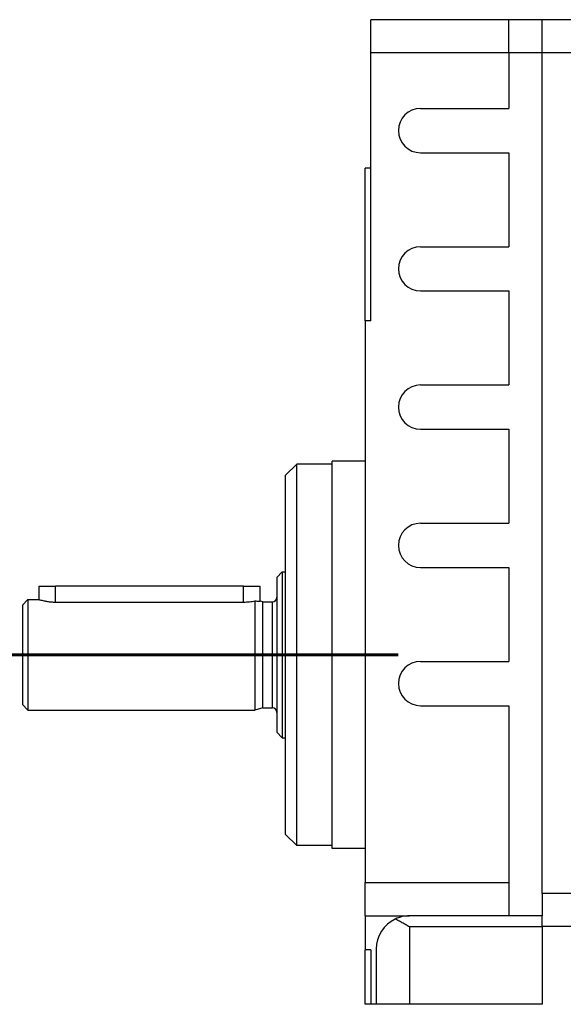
# Model space of a CAD drawing. Header units: inches. Extents: x -431 to 311, y -200 to 191.
# Tile 36 of 61: x 70 to 119, y -63 to 26. Entities that reach past the tile are written whole.
import ezdxf

# ---------------------------------------------------------------- set-up
doc = ezdxf.new("R2010")
doc.units = ezdxf.units.IN
doc.linetypes.add('DOT_CENTER', pattern=[14, 12, -1, 0, -1])
doc.layers.add('1', color=7, linetype='Continuous')

# ---------------------------------------------------------------- blocks, each defined once
blk = doc.blocks.new('001_G23_G27_BF_B3_20W_30W_Motor_1_1__2', base_point=(70, -62.766))
at = {"color": 7, "linetype": 'Continuous'}
for p, q in [((114, 26.265), (101.5, 26.265)), ((101.5, 23.265), (101.5, 26.265)), ((117, 26.265), (114, 26.265)), ((114, 23.265), (114, 26.265)), ((120.015, 26.265), (117, 26.265)), ((101.5, 12.834), (101.5, 23.265)), ((114, 23.265), (114, 18.234)), ((106, 18.234), (114, 18.234)), ((106, 14.234), (114, 14.234)), ((114, 14.234), (114, 5.734)), ((101, -0.966), (101, 12.834)), ((101.5, 12.834), (101, 12.834)), ((101.5, -0.966), (101.5, 12.834)), ((106, 5.734), (114, 5.734)), ((106, 1.734), (114, 1.734)), ((114, 1.734), (114, -6.766)), ((101, -0.966), (101, -13.666)), ((101.5, -0.966), (101, -0.966)), ((106, -6.766), (114, -6.766)), ((106, -10.766), (114, -10.766)), ((114, -10.766), (114, -19.266)), ((93.8, -14.916), (94.8, -13.916)), ((94.8, -31.166), (94.8, -13.916)), ((98, -13.916), (94.8, -13.916)), ((101, -13.666), (98, -13.666)), ((98, -13.916), (98, -13.666)), ((98, -31.166), (98, -13.916)), ((101, -13.666), (101, -48.666)), ((93.8, -23.666), (93.8, -14.916)), ((106, -19.266), (114, -19.266)), ((93, -24.166), (93.5, -23.666)), ((93.5, -23.666), (93.8, -23.666)), ((93.5, -23.666), (93.5, -31.166)), ((93.8, -31.166), (93.8, -23.666)), ((106, -23.266), (114, -23.266)), ((114, -23.266), (114, -31.766)), ((93, -24.166), (93, -25.966)), ((71.5, -24.966), (73, -24.966)), ((71.5, -26.166), (71.5, -24.966)), ((90, -24.966), (73, -24.966)), ((90, -24.966), (91.5, -24.966)), ((91.5, -26.299), (91.5, -24.966)), ((70, -26.666), (70.5, -26.166)), ((70, -26.666), (70, -31.166)), ((70.5, -26.166), (71.5, -26.166)), ((70.5, -26.166), (70.5, -31.166)), ((73, -26.396), (90, -26.396)), ((91, -26.292), (91, -36.166)), ((91.746, -26.366), (91.5, -26.299)), ((91.746, -26.366), (92.6, -26.366)), ((91.746, -35.966), (91.746, -26.366)), ((93, -25.966), (93, -31.166)), ((70, -31.166), (70, -35.666)), ((70.5, -31.166), (70.5, -36.166)), ((93, -31.166), (93, -36.366)), ((93.5, -31.166), (93.5, -38.666)), ((93.8, -38.666), (93.8, -31.166)), ((94.8, -48.416), (94.8, -31.166)), ((98, -48.416), (98, -31.166)), ((106, -31.766), (114, -31.766)), ((70, -35.666), (70.5, -36.166)), ((70.5, -36.166), (91, -36.166)), ((91.746, -35.966), (91, -36.166)), ((91.746, -35.966), (92.6, -35.966)), ((93, -36.366), (93, -38.166)), ((106, -35.766), (114, -35.766)), ((114, -35.766), (114, -51.766)), ((93, -38.166), (93.5, -38.666)), ((93.5, -38.666), (93.8, -38.666)), ((93.8, -47.416), (93.8, -38.666)), ((93.8, -47.416), (94.8, -48.416)), ((98, -48.416), (94.8, -48.416)), ((98, -48.666), (98, -48.416)), ((101, -48.666), (98, -48.666)), ((101, -48.666), (101, -51.766)), ((101, -54.766), (101, -51.766)), ((114, -51.766), (114, -54.766)), ((117, -52.735), (117, -54.766)), ((101, -54.766), (105, -54.766)), ((101, -54.766), (101, -57.83)), ((114, -54.766), (105, -54.766)), ((117, -54.766), (114, -54.766)), ((117, -55.735), (117, -54.766)), ((117, -55.766), (117, -55.735)), ((120.015, -55.735), (117, -55.735)), ((117, -55.766), (117, -62.766)), ((101, -62.766), (101, -57.83)), ((101.5, -57.83), (101, -57.83)), ((101.5, -57.83), (101.5, -62.766)), ((102, -57.766), (102, -62.766)), ((101.5, -62.766), (101, -62.766)), ((102, -62.766), (101.5, -62.766)), ((105, -62.766), (102, -62.766)), ((117, -62.766), (105, -62.766))]:
    blk.add_line(p, q, dxfattribs=at)
at = {"color": 1, "linetype": 'Continuous'}
for p, q in [((117, 23.265), (117, 26.265)), ((114, 23.265), (101.5, 23.265)), ((117, 23.265), (114, 23.265)), ((120, 23.265), (117, 23.265)), ((117, -52.735), (117, 23.265)), ((73, -26.396), (73, -24.966)), ((90, -26.396), (90, -24.966)), ((92.6, -35.966), (92.6, -26.366)), ((101, -51.766), (114, -51.766)), ((120, -52.735), (117, -52.735)), ((117, -55.766), (105, -55.766)), ((105, -55.766), (105, -62.766))]:
    blk.add_line(p, q, dxfattribs=at)
at = {"color": 7, "linetype": 'Continuous'}
for centre, radius, start, end in [((106, 16.234), 2, 90, -90), ((106, 3.734), 2, 90, -90), ((106, -8.766), 2, 90, -90), ((106, -21.266), 2, 90, -90), ((92.6, -25.966), 0.4, -90, 0), ((106, -33.766), 2, 90, -90), ((92.6, -36.366), 0.4, 0, 90), ((105, -57.766), 3, 115.52878, 180), ((105, -57.766), 3, 90, 115.52878)]:
    blk.add_arc(centre, radius, start, end, dxfattribs=at)
for points, knots in [([(71.5, -26.166), (71.51, -26.169), (71.531, -26.175), (71.614, -26.199), (71.749, -26.236), (71.981, -26.29), (72.254, -26.341), (72.537, -26.376), (72.786, -26.393), (72.929, -26.395), (73, -26.396)], [0, 0, 0, 0, 0.032158, 0.064316, 0.260316, 0.452787, 0.776367, 1.093635, 1.308692, 1.522886, 1.522886, 1.522886, 1.522886]), ([(90, -26.396), (90.089, -26.394), (90.269, -26.391), (90.525, -26.369), (90.769, -26.336), (90.923, -26.307), (91, -26.292)], [0, 0, 0, 0, 0.26823, 0.538151, 0.770829, 1.006984, 1.006984, 1.006984, 1.006984]), ([(91, -26.292), (91.062, -26.296), (91.185, -26.303), (91.33, -26.304), (91.435, -26.302), (91.478, -26.3), (91.5, -26.299)], [0, 0, 0, 0, 0.1849686, 0.3695144, 0.4348973, 0.5002802, 0.5002802, 0.5002802, 0.5002802]), ([(105, -55.766), (104.89, -55.702), (104.673, -55.577), (104.346, -55.392), (104.027, -55.217), (103.811, -55.11), (103.707, -55.058)], [0, 0, 0, 0, 0.380126, 0.752764, 1.125685, 1.473958, 1.473958, 1.473958, 1.473958])]:
    blk.add_open_spline(points, degree=3, knots=knots, dxfattribs=at)
at = {"layer": '1', "color": 30, "linetype": 'DOT_CENTER', "const_width": 0.25}
for points in [[(67, -31.166), (95.6, -31.166)], [(104, -31.166), (90, -31.166)]]:
    blk.add_lwpolyline(points, dxfattribs=at)
blk = doc.blocks.new('Rcksicht1', base_point=(190.5, 0))
blk.add_blockref('001_G23_G27_BF_B3_20W_30W_Motor_1_1__2', (70, -62.766))

msp = doc.modelspace()

# ---------------------------------------------------------------- block references
msp.add_blockref('Rcksicht1', (190.5, 0))

doc.saveas('drawing.dxf')
